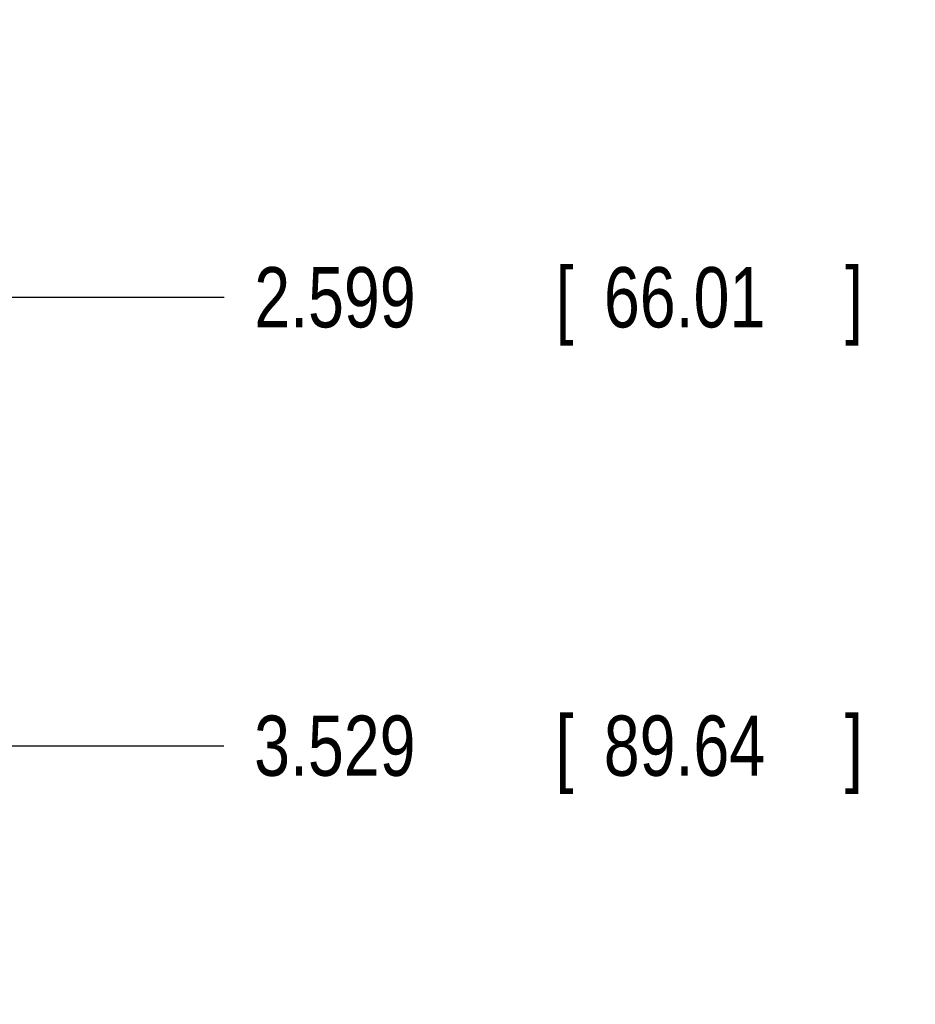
# Model space of a CAD drawing. Header units: inches. Extents: x 0 to 34, y 0 to 22.
# Tile 46 of 80: x 18.9 to 20.7, y 12.8 to 14.9. Entities that reach past the tile are written whole.
import ezdxf

# ---------------------------------------------------------------- set-up
doc = ezdxf.new("R2010")
doc.units = ezdxf.units.IN
doc.header["$LTSCALE"] = 1.87
doc.header["$MEASUREMENT"] = 0
doc.layers.get('0').update_dxf_attribs({"linetype": 'CONTINUOUS'})
doc.layers.add('DIMENSIONS', color=7, linetype='CONTINUOUS')
doc.styles.get("Standard").update_dxf_attribs({"font": 'txt', "width": 0.8})
doc.dimstyles.new('DIMSTYLE_1', dxfattribs={"dimtxt": 0.125, "dimasz": 0.18, "dimexe": 0.18, "dimexo": 0.0625, "dimgap": 0.09, "dimtad": 0, "dimtih": 1, "dimtoh": 1, "dimdec": 3, "dimzin": 4, "dimdsep": 46, "dimtxsty": 'STANDARD', "dimblk": '_FILLED', "dimblk1": '_FILLED', "dimblk2": '_FILLED', "dimcen": 0.09, "dimadec": 0, "dimazin": 0, "dimtp": 0.01, "dimtm": 0.01, "dimtfac": 1, "dimtdec": 3, "dimtofl": 0, "dimtmove": 0, "dimatfit": 3, "dimldrblk": '_FILLED', "dimfxl": 1, "dimtolj": 1, "dimtzin": 4, "dimarcsym": 0})

# ---------------------------------------------------------------- blocks, each defined once
blk = doc.blocks.new('*D0')
at = {"layer": 'DIMENSIONS', "color": 2, "linetype": 'CONTINUOUS'}
blk.add_line((18.4598, 10.9912), (19.2833, 10.9912), dxfattribs=at)
at = {"layer": 'DIMENSIONS', "color": 2, "linetype": 'CONTINUOUS', "width": 0.8}
for s, p in [('5.900', (19.3458, 10.9287)), ('[', (19.9708, 10.9287)), ('149.86', (20.0708, 10.9287)), (']', (20.6708, 10.9287))]:
    blk.add_text(s, height=0.125, dxfattribs=at).set_placement(p)
blk = doc.blocks.new('_FILLED')
at = {"color": 0, "linetype": 'BYBLOCK'}
blk.add_solid([(0, 0), (-1, 0.174), (-1, -0.174)], dxfattribs=at)
blk = doc.blocks.new('*D6')
at = {"layer": 'DIMENSIONS', "color": 2, "linetype": 'CONTINUOUS'}
blk.add_line((17.7147, 14.2921), (19.2843, 14.2921), dxfattribs=at)
at = {"layer": 'DIMENSIONS', "color": 2, "linetype": 'CONTINUOUS', "width": 0.8}
for s, p in [('2.599', (19.3468, 14.2296)), ('[', (19.9718, 14.2296)), ('66.01', (20.0718, 14.2296)), (']', (20.5718, 14.2296))]:
    blk.add_text(s, height=0.125, dxfattribs=at).set_placement(p)
blk = doc.blocks.new('*D7')
at = {"layer": 'DIMENSIONS', "color": 2, "linetype": 'CONTINUOUS'}
blk.add_line((17.7147, 13.3621), (19.284, 13.3621), dxfattribs=at)
at = {"layer": 'DIMENSIONS', "color": 2, "linetype": 'CONTINUOUS', "width": 0.8}
for s, p in [('3.529', (19.3465, 13.2996)), ('[', (19.9715, 13.2996)), ('89.64', (20.0715, 13.2996)), (']', (20.5715, 13.2996))]:
    blk.add_text(s, height=0.125, dxfattribs=at).set_placement(p)
blk = doc.blocks.new('*D8')
at = {"layer": 'DIMENSIONS', "color": 2, "linetype": 'CONTINUOUS'}
blk.add_line((18.0394, 12.6851), (19.2838, 12.6851), dxfattribs=at)
at = {"layer": 'DIMENSIONS', "color": 2, "linetype": 'CONTINUOUS', "width": 0.8}
for s, p in [('4.206', (19.3463, 12.6226)), ('[', (19.9713, 12.6226)), ('106.83', (20.0713, 12.6226)), (']', (20.6713, 12.6226))]:
    blk.add_text(s, height=0.125, dxfattribs=at).set_placement(p)

msp = doc.modelspace()

# ---------------------------------------------------------------- dimensions: what is measured, and where the dimension line sits
at = {"layer": 'DIMENSIONS', "color": 2, "linetype": 'CONTINUOUS'}
for feature_location, offset, origin, picture, middle in [((17.7147, 14.2921), (1.5696, 0), (17.6522, 16.8911), '*D6', (20.0093, 14.2921)), ((17.7147, 13.3621), (1.5693, 0), (17.6522, 16.8911), '*D7', (20.009, 13.3621)), ((18.0394, 12.6851), (1.2444, 0), (17.9769, 16.8911), '*D8', (20.0588, 12.6851)), ((18.4598, 10.9912), (0.8235, 0), (18.4816, 16.8911), '*D0', (20.0583, 10.9912))]:
    dim = msp.add_ordinate_dim(feature_location=feature_location, offset=offset, dtype=0, origin=origin, dimstyle='DIMSTYLE_1', dxfattribs=at)
    dim.commit()
    dim.dimension.update_dxf_attribs({"geometry": picture, "text_midpoint": middle})

doc.saveas('drawing.dxf')
